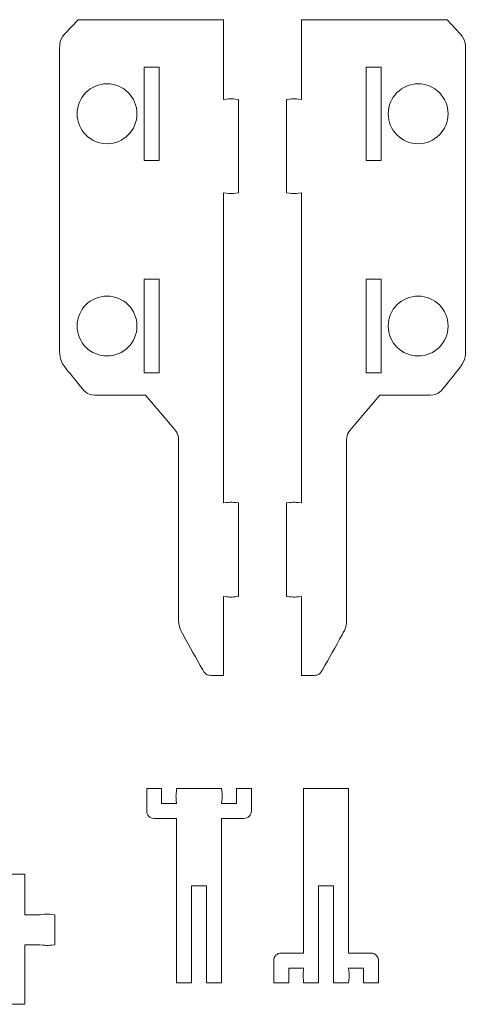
# Model space of a CAD drawing. Header units: millimetres. Extents: x -1094 to 1155, y -1556 to 1707.
# Tile 141 of 149: x 1035 to 1155, y 1016 to 1280. Entities that reach past the tile are written whole.
import ezdxf

# ---------------------------------------------------------------- set-up
doc = ezdxf.new("R2010")
doc.units = ezdxf.units.MM
doc.header["$MEASUREMENT"] = 0
doc.layers.add('Layer 1', color=7, linetype='Continuous')

msp = doc.modelspace()

# ---------------------------------------------------------------- linework, layer by layer
at = {"layer": 'Layer 1', "color": 250, "lineweight": 9}
for points, knots in [([(1093.7118, 1125.3822), (1091.1718, 1125.1522), (1092.1918, 1125.1522), (1089.7118, 1125.3822), (1089.7118, 1125.3822), (1089.7118, 1125.3822), (1089.7118, 1104.2922), (1089.7118, 1104.2922), (1089.7118, 1104.2922), (1088.7218, 1104.2922), (1087.7418, 1104.2922), (1086.7518, 1104.2922), (1086.7518, 1104.2922), (1085.5818, 1104.2922), (1085.0118, 1104.1922), (1084.1118, 1105.7822), (1084.1118, 1105.7822), (1082.3818, 1108.8822), (1080.6418, 1111.9822), (1078.9018, 1115.0822), (1078.9018, 1115.0822), (1077.8818, 1116.9022), (1077.6718, 1117.5322), (1077.6718, 1119.6122), (1077.6718, 1119.6122), (1077.6718, 1135.0622), (1077.6718, 1150.5222), (1077.6718, 1165.9722), (1077.6718, 1165.9722), (1077.6718, 1168.1922), (1077.8018, 1168.6122), (1076.3718, 1170.2822), (1076.3718, 1170.2822), (1076.3718, 1170.2822), (1068.8418, 1179.1922), (1068.8418, 1179.1922), (1068.8418, 1179.1922), (1064.6518, 1179.1822), (1060.4518, 1179.1822), (1056.2618, 1179.1822), (1056.2618, 1179.1822), (1053.2918, 1179.1822), (1052.9518, 1179.6722), (1051.4618, 1181.5222), (1051.4618, 1181.5222), (1050.2618, 1183.0022), (1049.0618, 1184.4922), (1047.8518, 1185.9722), (1047.8518, 1185.9722), (1046.0218, 1188.2422), (1045.8818, 1189.1422), (1045.8818, 1192.0622), (1045.8818, 1192.0622), (1045.8818, 1219.6122), (1045.8818, 1242.5422), (1045.8818, 1270.4022), (1045.8818, 1270.4022), (1045.8818, 1272.8022), (1045.7018, 1274.0622), (1047.3218, 1275.8022), (1047.3218, 1275.8022), (1047.3218, 1275.8022), (1050.8218, 1279.5822), (1050.8218, 1279.5822), (1050.8218, 1279.5822), (1050.8218, 1279.5822), (1089.7118, 1279.5822), (1089.7118, 1279.5822), (1089.7118, 1279.5822), (1089.7118, 1279.5822), (1089.7118, 1258.2822), (1089.7118, 1258.2822), (1089.7118, 1258.2822), (1092.1918, 1258.5222), (1091.1718, 1258.5222), (1093.7118, 1258.2822), (1093.7118, 1258.2822), (1093.7118, 1258.2822), (1093.7118, 1233.2922), (1093.7118, 1233.2922), (1093.7118, 1233.2922), (1091.1718, 1233.0522), (1092.1918, 1233.0522), (1089.7118, 1233.2922), (1089.7118, 1233.2922), (1089.7118, 1233.2922), (1089.7118, 1150.3822), (1089.7118, 1150.3822), (1089.7118, 1150.3822), (1092.1918, 1150.6222), (1091.1718, 1150.6222), (1093.7118, 1150.3822), (1093.7118, 1150.3822), (1093.7118, 1150.3822), (1093.7118, 1125.3822), (1093.7118, 1125.3822)], [0, 0, 0, 0, 0.04, 0.04, 0.04, 0.04, 0.08, 0.08, 0.08, 0.08, 0.12, 0.12, 0.12, 0.12, 0.16, 0.16, 0.16, 0.16, 0.2, 0.2, 0.2, 0.2, 0.24, 0.24, 0.24, 0.24, 0.28, 0.28, 0.28, 0.28, 0.32, 0.32, 0.32, 0.32, 0.36, 0.36, 0.36, 0.36, 0.4, 0.4, 0.4, 0.4, 0.44, 0.44, 0.44, 0.44, 0.48, 0.48, 0.48, 0.48, 0.52, 0.52, 0.52, 0.52, 0.56, 0.56, 0.56, 0.56, 0.6, 0.6, 0.6, 0.6, 0.64, 0.64, 0.64, 0.64, 0.68, 0.68, 0.68, 0.68, 0.72, 0.72, 0.72, 0.72, 0.76, 0.76, 0.76, 0.76, 0.8, 0.8, 0.8, 0.8, 0.84, 0.84, 0.84, 0.84, 0.88, 0.88, 0.88, 0.88, 0.92, 0.92, 0.92, 0.92, 1, 1, 1, 1]), ([(1106.5318, 1125.3822), (1109.0718, 1125.1522), (1108.0518, 1125.1522), (1110.5318, 1125.3822), (1110.5318, 1125.3822), (1110.5318, 1125.3822), (1110.5318, 1104.2922), (1110.5318, 1104.2922), (1110.5318, 1104.2922), (1111.5218, 1104.2922), (1112.5018, 1104.2922), (1113.4918, 1104.2922), (1113.4918, 1104.2922), (1114.6618, 1104.2922), (1115.2318, 1104.1922), (1116.1218, 1105.7822), (1116.1218, 1105.7822), (1117.8618, 1108.8822), (1119.6018, 1111.9822), (1121.3418, 1115.0822), (1121.3418, 1115.0822), (1122.3618, 1116.9022), (1122.5718, 1117.5322), (1122.5718, 1119.6122), (1122.5718, 1119.6122), (1122.5718, 1135.0622), (1122.5718, 1150.5222), (1122.5718, 1165.9722), (1122.5718, 1165.9722), (1122.5718, 1168.1922), (1122.4418, 1168.6122), (1123.8618, 1170.2822), (1123.8618, 1170.2822), (1123.8618, 1170.2822), (1131.4018, 1179.1922), (1131.4018, 1179.1922), (1131.4018, 1179.1922), (1135.5918, 1179.1822), (1139.7818, 1179.1822), (1143.9818, 1179.1822), (1143.9818, 1179.1822), (1146.9418, 1179.1822), (1147.2818, 1179.6722), (1148.7818, 1181.5222), (1148.7818, 1181.5222), (1149.9818, 1183.0022), (1151.1818, 1184.4922), (1152.3918, 1185.9722), (1152.3918, 1185.9722), (1154.2218, 1188.2422), (1154.3618, 1189.1422), (1154.3618, 1192.0622), (1154.3618, 1192.0622), (1154.3618, 1219.6122), (1154.3618, 1242.5422), (1154.3618, 1270.4022), (1154.3618, 1270.4022), (1154.3618, 1272.8022), (1154.5418, 1274.0622), (1152.9218, 1275.8022), (1152.9218, 1275.8022), (1152.9218, 1275.8022), (1149.4218, 1279.5822), (1149.4218, 1279.5822), (1149.4218, 1279.5822), (1149.4218, 1279.5822), (1110.5318, 1279.5822), (1110.5318, 1279.5822), (1110.5318, 1279.5822), (1110.5318, 1279.5822), (1110.5318, 1258.2822), (1110.5318, 1258.2822), (1110.5318, 1258.2822), (1108.0518, 1258.5222), (1109.0718, 1258.5222), (1106.5318, 1258.2822), (1106.5318, 1258.2822), (1106.5318, 1258.2822), (1106.5318, 1233.2922), (1106.5318, 1233.2922), (1106.5318, 1233.2922), (1109.0718, 1233.0522), (1108.0518, 1233.0522), (1110.5318, 1233.2922), (1110.5318, 1233.2922), (1110.5318, 1233.2922), (1110.5318, 1150.3822), (1110.5318, 1150.3822), (1110.5318, 1150.3822), (1108.0518, 1150.6222), (1109.0718, 1150.6222), (1106.5318, 1150.3822), (1106.5318, 1150.3822), (1106.5318, 1150.3822), (1106.5318, 1125.3822), (1106.5318, 1125.3822)], [0, 0, 0, 0, 0.04, 0.04, 0.04, 0.04, 0.08, 0.08, 0.08, 0.08, 0.12, 0.12, 0.12, 0.12, 0.16, 0.16, 0.16, 0.16, 0.2, 0.2, 0.2, 0.2, 0.24, 0.24, 0.24, 0.24, 0.28, 0.28, 0.28, 0.28, 0.32, 0.32, 0.32, 0.32, 0.36, 0.36, 0.36, 0.36, 0.4, 0.4, 0.4, 0.4, 0.44, 0.44, 0.44, 0.44, 0.48, 0.48, 0.48, 0.48, 0.52, 0.52, 0.52, 0.52, 0.56, 0.56, 0.56, 0.56, 0.6, 0.6, 0.6, 0.6, 0.64, 0.64, 0.64, 0.64, 0.68, 0.68, 0.68, 0.68, 0.72, 0.72, 0.72, 0.72, 0.76, 0.76, 0.76, 0.76, 0.8, 0.8, 0.8, 0.8, 0.84, 0.84, 0.84, 0.84, 0.88, 0.88, 0.88, 0.88, 0.92, 0.92, 0.92, 0.92, 1, 1, 1, 1]), ([(1072.4718, 1266.9222), (1072.4718, 1266.9222), (1068.4718, 1266.9222), (1068.4718, 1266.9222), (1068.4718, 1266.9222), (1068.4718, 1266.9222), (1068.4718, 1241.9322), (1068.4718, 1241.9322), (1068.4718, 1241.9322), (1068.4718, 1241.9322), (1072.4718, 1241.9322), (1072.4718, 1241.9322), (1072.4718, 1241.9322), (1072.4718, 1241.9322), (1072.4718, 1266.9222), (1072.4718, 1266.9222)], [0, 0, 0, 0, 0.2, 0.2, 0.2, 0.2, 0.4, 0.4, 0.4, 0.4, 0.6, 0.6, 0.6, 0.6, 1, 1, 1, 1]), ([(1127.7718, 1266.9222), (1127.7718, 1266.9222), (1131.7718, 1266.9222), (1131.7718, 1266.9222), (1131.7718, 1266.9222), (1131.7718, 1266.9222), (1131.7718, 1241.9322), (1131.7718, 1241.9322), (1131.7718, 1241.9322), (1131.7718, 1241.9322), (1127.7718, 1241.9322), (1127.7718, 1241.9322), (1127.7718, 1241.9322), (1127.7718, 1241.9322), (1127.7718, 1266.9222), (1127.7718, 1266.9222)], [0, 0, 0, 0, 0.2, 0.2, 0.2, 0.2, 0.4, 0.4, 0.4, 0.4, 0.6, 0.6, 0.6, 0.6, 1, 1, 1, 1]), ([(1058.5618, 1262.4322), (1054.1418, 1262.4322), (1050.5618, 1258.8422), (1050.5618, 1254.4322), (1050.5618, 1254.4322), (1050.5618, 1250.0122), (1054.1418, 1246.4322), (1058.5618, 1246.4322), (1058.5618, 1246.4322), (1062.9818, 1246.4322), (1066.5618, 1250.0122), (1066.5618, 1254.4322), (1066.5618, 1254.4322), (1066.5618, 1258.8422), (1062.9818, 1262.4322), (1058.5618, 1262.4322)], [0, 0, 0, 0, 0.2, 0.2, 0.2, 0.2, 0.4, 0.4, 0.4, 0.4, 0.6, 0.6, 0.6, 0.6, 1, 1, 1, 1]), ([(1141.6818, 1262.4322), (1146.1018, 1262.4322), (1149.6818, 1258.8422), (1149.6818, 1254.4322), (1149.6818, 1254.4322), (1149.6818, 1250.0122), (1146.1018, 1246.4322), (1141.6818, 1246.4322), (1141.6818, 1246.4322), (1137.2618, 1246.4322), (1133.6818, 1250.0122), (1133.6818, 1254.4322), (1133.6818, 1254.4322), (1133.6818, 1258.8422), (1137.2618, 1262.4322), (1141.6818, 1262.4322)], [0, 0, 0, 0, 0.2, 0.2, 0.2, 0.2, 0.4, 0.4, 0.4, 0.4, 0.6, 0.6, 0.6, 0.6, 1, 1, 1, 1]), ([(1072.4718, 1210.1822), (1072.4718, 1210.1822), (1068.4718, 1210.1822), (1068.4718, 1210.1822), (1068.4718, 1210.1822), (1068.4718, 1210.1822), (1068.4718, 1185.1822), (1068.4718, 1185.1822), (1068.4718, 1185.1822), (1068.4718, 1185.1822), (1072.4718, 1185.1822), (1072.4718, 1185.1822), (1072.4718, 1185.1822), (1072.4718, 1185.1822), (1072.4718, 1210.1822), (1072.4718, 1210.1822)], [0, 0, 0, 0, 0.2, 0.2, 0.2, 0.2, 0.4, 0.4, 0.4, 0.4, 0.6, 0.6, 0.6, 0.6, 1, 1, 1, 1]), ([(1127.7718, 1210.1822), (1127.7718, 1210.1822), (1131.7718, 1210.1822), (1131.7718, 1210.1822), (1131.7718, 1210.1822), (1131.7718, 1210.1822), (1131.7718, 1185.1822), (1131.7718, 1185.1822), (1131.7718, 1185.1822), (1131.7718, 1185.1822), (1127.7718, 1185.1822), (1127.7718, 1185.1822), (1127.7718, 1185.1822), (1127.7718, 1185.1822), (1127.7718, 1210.1822), (1127.7718, 1210.1822)], [0, 0, 0, 0, 0.2, 0.2, 0.2, 0.2, 0.4, 0.4, 0.4, 0.4, 0.6, 0.6, 0.6, 0.6, 1, 1, 1, 1]), ([(1058.5618, 1205.6822), (1054.1418, 1205.6822), (1050.5618, 1202.1022), (1050.5618, 1197.6822), (1050.5618, 1197.6822), (1050.5618, 1193.2622), (1054.1418, 1189.6822), (1058.5618, 1189.6822), (1058.5618, 1189.6822), (1062.9818, 1189.6822), (1066.5618, 1193.2622), (1066.5618, 1197.6822), (1066.5618, 1197.6822), (1066.5618, 1202.1022), (1062.9818, 1205.6822), (1058.5618, 1205.6822)], [0, 0, 0, 0, 0.2, 0.2, 0.2, 0.2, 0.4, 0.4, 0.4, 0.4, 0.6, 0.6, 0.6, 0.6, 1, 1, 1, 1]), ([(1141.6818, 1205.6822), (1146.1018, 1205.6822), (1149.6818, 1202.1022), (1149.6818, 1197.6822), (1149.6818, 1197.6822), (1149.6818, 1193.2622), (1146.1018, 1189.6822), (1141.6818, 1189.6822), (1141.6818, 1189.6822), (1137.2618, 1189.6822), (1133.6818, 1193.2622), (1133.6818, 1197.6822), (1133.6818, 1197.6822), (1133.6818, 1202.1022), (1137.2618, 1205.6822), (1141.6818, 1205.6822)], [0, 0, 0, 0, 0.2, 0.2, 0.2, 0.2, 0.4, 0.4, 0.4, 0.4, 0.6, 0.6, 0.6, 0.6, 1, 1, 1, 1]), ([(1069.1518, 1074.0422), (1069.1518, 1074.0422), (1069.1518, 1068.0422), (1069.1518, 1068.0422), (1069.1518, 1068.0422), (1069.1518, 1066.9422), (1070.0518, 1066.0422), (1071.1518, 1066.0422), (1071.1518, 1066.0422), (1071.1518, 1066.0422), (1077.1518, 1066.0422), (1077.1518, 1066.0422), (1077.1518, 1066.0422), (1077.1518, 1066.0422), (1077.1518, 1022.0422), (1077.1518, 1022.0422), (1077.1518, 1022.0422), (1077.1518, 1022.0422), (1081.1518, 1022.0422), (1081.1518, 1022.0422), (1081.1518, 1022.0422), (1081.1518, 1022.0422), (1081.1518, 1048.0422), (1081.1518, 1048.0422), (1081.1518, 1048.0422), (1081.1518, 1048.0422), (1085.1518, 1048.0422), (1085.1518, 1048.0422), (1085.1518, 1048.0422), (1085.1518, 1048.0422), (1085.1518, 1022.0422), (1085.1518, 1022.0422), (1085.1518, 1022.0422), (1085.1518, 1022.0422), (1089.1518, 1022.0422), (1089.1518, 1022.0422), (1089.1518, 1022.0422), (1089.1518, 1022.0422), (1089.1518, 1066.0422), (1089.1518, 1066.0422), (1089.1518, 1066.0422), (1089.1518, 1066.0422), (1095.1518, 1066.0422), (1095.1518, 1066.0422), (1095.1518, 1066.0422), (1096.2518, 1066.0422), (1097.1518, 1066.9422), (1097.1518, 1068.0422), (1097.1518, 1068.0422), (1097.1518, 1068.0422), (1097.1518, 1074.0422), (1097.1518, 1074.0422), (1097.1518, 1074.0422), (1097.1518, 1074.0422), (1093.1518, 1074.0422), (1093.1518, 1074.0422), (1093.1518, 1074.0422), (1093.1518, 1074.0422), (1093.1518, 1070.0422), (1093.1518, 1070.0422), (1093.1518, 1070.0422), (1093.1518, 1070.0422), (1089.1518, 1070.0422), (1089.1518, 1070.0422), (1089.1518, 1070.0422), (1089.3918, 1072.5322), (1089.3818, 1071.4922), (1089.1518, 1074.0422), (1089.1518, 1074.0422), (1089.1518, 1074.0422), (1077.1518, 1074.0422), (1077.1518, 1074.0422), (1077.1518, 1074.0422), (1076.9218, 1071.4922), (1076.9118, 1072.5322), (1077.1518, 1070.0422), (1077.1518, 1070.0422), (1077.1518, 1070.0422), (1073.1518, 1070.0422), (1073.1518, 1070.0422), (1073.1518, 1070.0422), (1073.1518, 1070.0422), (1073.1518, 1074.0422), (1073.1518, 1074.0422), (1073.1518, 1074.0422), (1073.1518, 1074.0422), (1069.1518, 1074.0422), (1069.1518, 1074.0422)], [0, 0, 0, 0, 0.04347826, 0.04347826, 0.04347826, 0.04347826, 0.08695652, 0.08695652, 0.08695652, 0.08695652, 0.13043478, 0.13043478, 0.13043478, 0.13043478, 0.17391304, 0.17391304, 0.17391304, 0.17391304, 0.2173913, 0.2173913, 0.2173913, 0.2173913, 0.26086957, 0.26086957, 0.26086957, 0.26086957, 0.30434783, 0.30434783, 0.30434783, 0.30434783, 0.34782609, 0.34782609, 0.34782609, 0.34782609, 0.39130435, 0.39130435, 0.39130435, 0.39130435, 0.43478261, 0.43478261, 0.43478261, 0.43478261, 0.47826087, 0.47826087, 0.47826087, 0.47826087, 0.52173913, 0.52173913, 0.52173913, 0.52173913, 0.56521739, 0.56521739, 0.56521739, 0.56521739, 0.60869565, 0.60869565, 0.60869565, 0.60869565, 0.65217391, 0.65217391, 0.65217391, 0.65217391, 0.69565217, 0.69565217, 0.69565217, 0.69565217, 0.73913043, 0.73913043, 0.73913043, 0.73913043, 0.7826087, 0.7826087, 0.7826087, 0.7826087, 0.82608696, 0.82608696, 0.82608696, 0.82608696, 0.86956522, 0.86956522, 0.86956522, 0.86956522, 0.91304348, 0.91304348, 0.91304348, 0.91304348, 1, 1, 1, 1]), ([(1103.0918, 1022.0422), (1103.0918, 1022.0422), (1103.0918, 1028.0422), (1103.0918, 1028.0422), (1103.0918, 1028.0422), (1103.0918, 1029.1422), (1103.9918, 1030.0422), (1105.0918, 1030.0422), (1105.0918, 1030.0422), (1105.0918, 1030.0422), (1111.0918, 1030.0422), (1111.0918, 1030.0422), (1111.0918, 1030.0422), (1111.0918, 1030.0422), (1111.0918, 1074.0422), (1111.0918, 1074.0422), (1111.0918, 1074.0422), (1116.9918, 1074.0422), (1117.1918, 1074.0422), (1123.0918, 1074.0422), (1123.0918, 1074.0422), (1123.0918, 1074.0422), (1123.0918, 1030.0422), (1123.0918, 1030.0422), (1123.0918, 1030.0422), (1123.0918, 1030.0422), (1129.0918, 1030.0422), (1129.0918, 1030.0422), (1129.0918, 1030.0422), (1130.1918, 1030.0422), (1131.0918, 1029.1422), (1131.0918, 1028.0422), (1131.0918, 1028.0422), (1131.0918, 1028.0422), (1131.0918, 1022.0422), (1131.0918, 1022.0422), (1131.0918, 1022.0422), (1131.0918, 1022.0422), (1127.0918, 1022.0422), (1127.0918, 1022.0422), (1127.0918, 1022.0422), (1127.0918, 1022.0422), (1127.0918, 1026.0422), (1127.0918, 1026.0422), (1127.0918, 1026.0422), (1127.0918, 1026.0422), (1123.0918, 1026.0422), (1123.0918, 1026.0422), (1123.0918, 1026.0422), (1123.3318, 1023.5522), (1123.3218, 1024.5822), (1123.0918, 1022.0422), (1123.0918, 1022.0422), (1123.0918, 1022.0422), (1119.0918, 1022.0422), (1119.0918, 1022.0422), (1119.0918, 1022.0422), (1119.0918, 1022.0422), (1119.0918, 1048.0422), (1119.0918, 1048.0422), (1119.0918, 1048.0422), (1119.0918, 1048.0422), (1115.0918, 1048.0422), (1115.0918, 1048.0422), (1115.0918, 1048.0422), (1115.0918, 1048.0422), (1115.0918, 1022.0422), (1115.0918, 1022.0422), (1115.0918, 1022.0422), (1115.0918, 1022.0422), (1111.0918, 1022.0422), (1111.0918, 1022.0422), (1111.0918, 1022.0422), (1110.8618, 1024.5822), (1110.8518, 1023.5522), (1111.0918, 1026.0422), (1111.0918, 1026.0422), (1111.0918, 1026.0422), (1107.0918, 1026.0422), (1107.0918, 1026.0422), (1107.0918, 1026.0422), (1107.0918, 1026.0422), (1107.0918, 1022.0422), (1107.0918, 1022.0422), (1107.0918, 1022.0422), (1107.0918, 1022.0422), (1103.0918, 1022.0422), (1103.0918, 1022.0422)], [0, 0, 0, 0, 0.04347826, 0.04347826, 0.04347826, 0.04347826, 0.08695652, 0.08695652, 0.08695652, 0.08695652, 0.13043478, 0.13043478, 0.13043478, 0.13043478, 0.17391304, 0.17391304, 0.17391304, 0.17391304, 0.2173913, 0.2173913, 0.2173913, 0.2173913, 0.26086957, 0.26086957, 0.26086957, 0.26086957, 0.30434783, 0.30434783, 0.30434783, 0.30434783, 0.34782609, 0.34782609, 0.34782609, 0.34782609, 0.39130435, 0.39130435, 0.39130435, 0.39130435, 0.43478261, 0.43478261, 0.43478261, 0.43478261, 0.47826087, 0.47826087, 0.47826087, 0.47826087, 0.52173913, 0.52173913, 0.52173913, 0.52173913, 0.56521739, 0.56521739, 0.56521739, 0.56521739, 0.60869565, 0.60869565, 0.60869565, 0.60869565, 0.65217391, 0.65217391, 0.65217391, 0.65217391, 0.69565217, 0.69565217, 0.69565217, 0.69565217, 0.73913043, 0.73913043, 0.73913043, 0.73913043, 0.7826087, 0.7826087, 0.7826087, 0.7826087, 0.82608696, 0.82608696, 0.82608696, 0.82608696, 0.86956522, 0.86956522, 0.86956522, 0.86956522, 0.91304348, 0.91304348, 0.91304348, 0.91304348, 1, 1, 1, 1]), ([(1040.6418, 1032.2622), (1043.1118, 1032.0222), (1042.1018, 1032.0322), (1044.6318, 1032.2622), (1044.6318, 1032.2622), (1044.6318, 1032.2622), (1044.6318, 1040.2622), (1044.6318, 1040.2622), (1044.6318, 1040.2622), (1042.1018, 1040.5022), (1043.1118, 1040.5022), (1040.6418, 1040.2622), (1040.6418, 1040.2622), (1040.6418, 1040.2622), (1036.6418, 1040.2622), (1036.6418, 1040.2622), (1036.6418, 1040.2622), (1036.6418, 1040.2622), (1036.6418, 1051.1422), (1036.6418, 1051.1422), (1036.6418, 1051.1422), (1036.6418, 1051.1422), (957.3518, 1051.1422), (957.3518, 1051.1422), (957.3518, 1051.1422), (957.3518, 1051.1422), (957.3518, 1040.2622), (957.3518, 1040.2622), (957.3518, 1040.2622), (957.3518, 1040.2622), (953.3518, 1040.2622), (953.3518, 1040.2622), (953.3518, 1040.2622), (950.8118, 1040.5022), (951.8318, 1040.5022), (949.3518, 1040.2622), (949.3518, 1040.2622), (949.3518, 1040.2622), (949.3518, 1032.2622), (949.3518, 1032.2622), (949.3518, 1032.2622), (951.8318, 1032.0222), (950.8118, 1032.0322), (953.3518, 1032.2622), (953.3518, 1032.2622), (953.3518, 1032.2622), (957.3518, 1032.2622), (957.3518, 1032.2622), (957.3518, 1032.2622), (957.3518, 1032.2622), (957.3518, 1016.3422), (957.3518, 1016.3422), (957.3518, 1016.3422), (957.3518, 1016.3422), (1036.6418, 1016.3422), (1036.6418, 1016.3422), (1036.6418, 1016.3422), (1036.6418, 1016.3422), (1036.6418, 1032.2622), (1036.6418, 1032.2622), (1036.6418, 1032.2622), (1036.6418, 1032.2622), (1040.6418, 1032.2622), (1040.6418, 1032.2622)], [0, 0, 0, 0, 0.05882353, 0.05882353, 0.05882353, 0.05882353, 0.11764706, 0.11764706, 0.11764706, 0.11764706, 0.17647059, 0.17647059, 0.17647059, 0.17647059, 0.23529412, 0.23529412, 0.23529412, 0.23529412, 0.29411765, 0.29411765, 0.29411765, 0.29411765, 0.35294118, 0.35294118, 0.35294118, 0.35294118, 0.41176471, 0.41176471, 0.41176471, 0.41176471, 0.47058824, 0.47058824, 0.47058824, 0.47058824, 0.52941176, 0.52941176, 0.52941176, 0.52941176, 0.58823529, 0.58823529, 0.58823529, 0.58823529, 0.64705882, 0.64705882, 0.64705882, 0.64705882, 0.70588235, 0.70588235, 0.70588235, 0.70588235, 0.76470588, 0.76470588, 0.76470588, 0.76470588, 0.82352941, 0.82352941, 0.82352941, 0.82352941, 0.88235294, 0.88235294, 0.88235294, 0.88235294, 1, 1, 1, 1])]:
    msp.add_open_spline(points, degree=3, knots=knots, dxfattribs=at)

doc.saveas('drawing.dxf')
